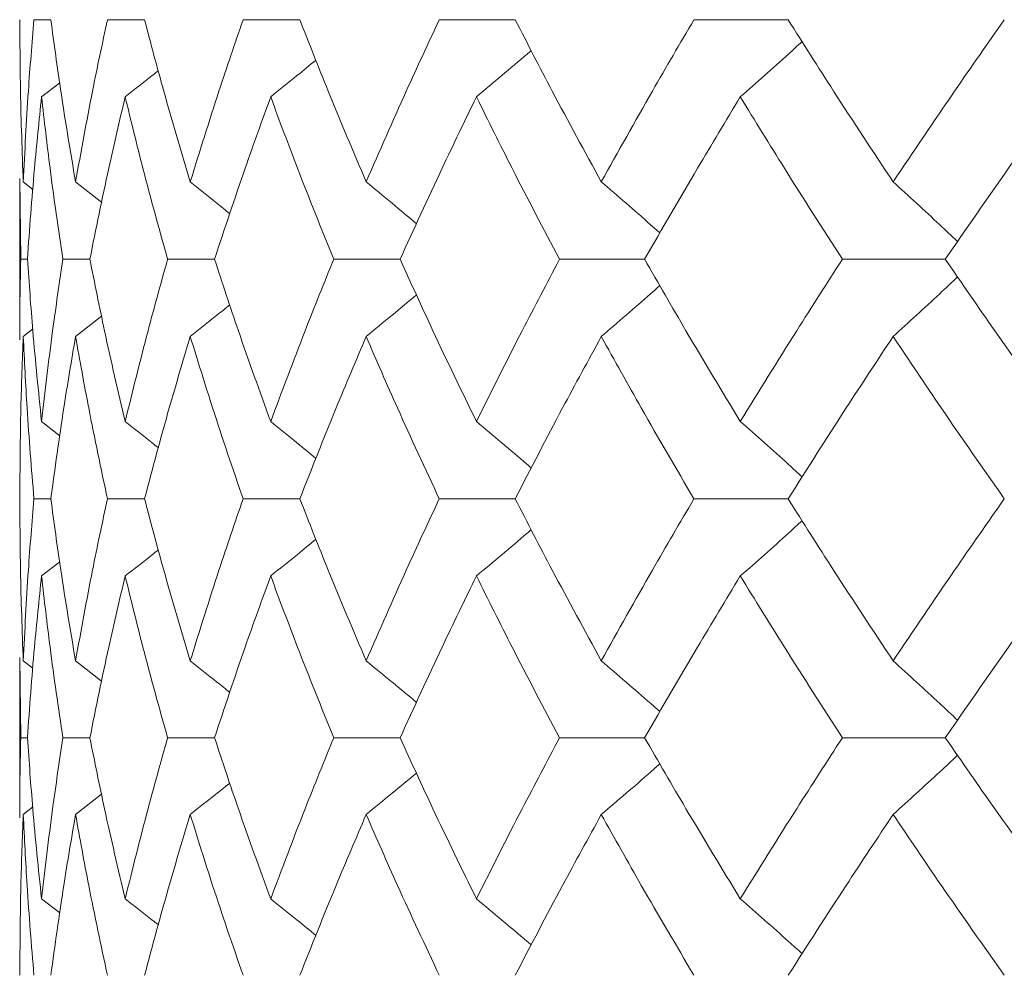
# Model space of a CAD drawing. Header units: inches. Extents: x -3.7 to 22.7, y -9.6 to 17.3.
# Tile 87 of 130: x 11.278 to 11.529, y -0.362 to -0.118. Entities that reach past the tile are written whole.
import ezdxf

# ---------------------------------------------------------------- set-up
doc = ezdxf.new("R2010")
doc.units = ezdxf.units.IN
doc.header["$MEASUREMENT"] = 0

msp = doc.modelspace()

# ---------------------------------------------------------------- linework, layer by layer
at = {"color": 7, "linetype": 'Continuous', "lineweight": 15}
for p, q in [((11.28544, -0.11789), (11.28114, -0.11789)), ((11.30934, -0.11789), (11.29989, -0.11789)), ((11.34896, -0.11789), (11.33449, -0.11789)), ((11.4039, -0.11789), (11.38454, -0.11789)), ((11.47353, -0.11789), (11.4495, -0.11789)), ((11.28308, -0.1376), (11.2877, -0.13401)), ((11.27754, -0.15842), (11.27754, -0.19962)), ((11.27777, -0.17902), (11.27757, -0.15842)), ((11.27842, -0.1593), (11.28086, -0.16119)), ((11.29175, -0.1593), (11.29842, -0.16451)), ((11.27948, -0.17902), (11.27777, -0.17902)), ((11.2954, -0.17902), (11.28852, -0.17902)), ((11.32721, -0.17902), (11.31523, -0.17902)), ((11.37455, -0.17902), (11.35761, -0.17902)), ((11.43692, -0.17902), (11.4152, -0.17902)), ((11.51362, -0.17902), (11.48736, -0.17902)), ((11.29175, -0.19874), (11.29838, -0.19356)), ((11.27842, -0.19874), (11.28081, -0.19689)), ((11.28308, -0.22044), (11.28774, -0.22405)), ((11.28544, -0.24014), (11.28114, -0.24014)), ((11.30934, -0.24014), (11.29989, -0.24014)), ((11.34896, -0.24014), (11.33449, -0.24014)), ((11.4039, -0.24014), (11.38454, -0.24014)), ((11.47353, -0.24014), (11.4495, -0.24014)), ((11.28308, -0.25983), (11.2877, -0.25625)), ((11.27754, -0.28059), (11.27754, -0.32156)), ((11.27777, -0.3011), (11.27757, -0.28059)), ((11.27842, -0.28146), (11.28086, -0.28335)), ((11.29175, -0.28146), (11.29841, -0.28665)), ((11.27948, -0.3011), (11.27777, -0.3011)), ((11.2954, -0.3011), (11.28852, -0.3011)), ((11.32721, -0.3011), (11.31523, -0.3011)), ((11.37455, -0.3011), (11.35761, -0.3011)), ((11.43692, -0.3011), (11.4152, -0.3011)), ((11.51362, -0.3011), (11.48736, -0.3011)), ((11.29175, -0.32069), (11.29838, -0.31554)), ((11.27842, -0.32069), (11.28081, -0.31885)), ((11.28308, -0.34221), (11.28774, -0.3458))]:
    msp.add_line(p, q, dxfattribs=at)
for points, knots in [([(11.27842, -0.1593), (11.27813, -0.15156), (11.27762, -0.13776), (11.27757, -0.12396), (11.27754, -0.11789)], [0, 0, 0, 0, 0.560136, 1, 1, 1, 1]), ([(11.27842, -0.1593), (11.2788, -0.15156), (11.27949, -0.13776), (11.28063, -0.12396), (11.28114, -0.11789)], [0, 0, 0, 0, 0.560136, 1, 1, 1, 1]), ([(11.29175, -0.1593), (11.29045, -0.15156), (11.28813, -0.13776), (11.28626, -0.12396), (11.28544, -0.11789)], [0, 0, 0, 0, 0.560136, 1, 1, 1, 1]), ([(11.29175, -0.1593), (11.29315, -0.15156), (11.29564, -0.13776), (11.29859, -0.12396), (11.29989, -0.11789)], [0, 0, 0, 0, 0.5601361, 1, 1, 1, 1]), ([(11.32101, -0.1593), (11.31871, -0.15156), (11.3146, -0.13776), (11.31094, -0.12396), (11.30934, -0.11789)], [0, 0, 0, 0, 0.560136, 1, 1, 1, 1]), ([(11.32101, -0.1593), (11.32341, -0.15156), (11.32769, -0.13776), (11.33241, -0.12396), (11.33449, -0.11789)], [0, 0, 0, 0, 0.5601361, 1, 1, 1, 1]), ([(11.36588, -0.1593), (11.36261, -0.15156), (11.35676, -0.13776), (11.35135, -0.12396), (11.34896, -0.11789)], [0, 0, 0, 0, 0.560136, 1, 1, 1, 1]), ([(11.36588, -0.1593), (11.36925, -0.15156), (11.37526, -0.13776), (11.38171, -0.12396), (11.38454, -0.11789)], [0, 0, 0, 0, 0.560136, 1, 1, 1, 1]), ([(11.42587, -0.1593), (11.42165, -0.15156), (11.41413, -0.13776), (11.40702, -0.12396), (11.4039, -0.11789)], [0, 0, 0, 0, 0.560136, 1, 1, 1, 1]), ([(11.42587, -0.1593), (11.43017, -0.15156), (11.43785, -0.13776), (11.44594, -0.12396), (11.4495, -0.11789)], [0, 0, 0, 0, 0.560136, 1, 1, 1, 1]), ([(11.50031, -0.1593), (11.49521, -0.15156), (11.48609, -0.13776), (11.47736, -0.12396), (11.47353, -0.11789)], [0, 0, 0, 0, 0.560136, 1, 1, 1, 1]), ([(11.50031, -0.1593), (11.5055, -0.15156), (11.51477, -0.13776), (11.52442, -0.12396), (11.52867, -0.11789)], [0, 0, 0, 0, 0.560136, 1, 1, 1, 1]), ([(11.46133, -0.1376), (11.46338, -0.13579), (11.46748, -0.13218), (11.47273, -0.12747), (11.47592, -0.12455), (11.47708, -0.12348)], [0, 0, 0, 0, 0.387866, 0.775733, 1, 1, 1, 1]), ([(11.39402, -0.1376), (11.39618, -0.13579), (11.40049, -0.13217), (11.40514, -0.12823), (11.40763, -0.12607), (11.40798, -0.12576)], [0, 0, 0, 0, 0.461333, 0.922665, 1, 1, 1, 1]), ([(11.34153, -0.1376), (11.34377, -0.13579), (11.34762, -0.13268), (11.35145, -0.12953), (11.35306, -0.12821)], [0, 0, 0, 0, 0.580604, 1, 1, 1, 1]), ([(11.30441, -0.1376), (11.30671, -0.1358), (11.30953, -0.13358), (11.31233, -0.13134), (11.31285, -0.13092)], [0, 0, 0, 0, 0.814996, 1, 1, 1, 1]), ([(11.27948, -0.17902), (11.28003, -0.17128), (11.28101, -0.15748), (11.28245, -0.14367), (11.28308, -0.1376)], [0, 0, 0, 0, 0.5600706, 1, 1, 1, 1]), ([(11.28852, -0.17902), (11.28738, -0.17128), (11.28535, -0.15748), (11.28377, -0.14367), (11.28308, -0.1376)], [0, 0, 0, 0, 0.560071, 1, 1, 1, 1]), ([(11.2954, -0.17902), (11.29696, -0.17128), (11.29974, -0.15748), (11.30298, -0.14367), (11.30441, -0.1376)], [0, 0, 0, 0, 0.560071, 1, 1, 1, 1]), ([(11.31523, -0.17902), (11.31309, -0.17128), (11.30926, -0.15748), (11.30589, -0.14367), (11.30441, -0.1376)], [0, 0, 0, 0, 0.5600706, 1, 1, 1, 1]), ([(11.32721, -0.17902), (11.32976, -0.17128), (11.33432, -0.15748), (11.33932, -0.14367), (11.34153, -0.1376)], [0, 0, 0, 0, 0.560071, 1, 1, 1, 1]), ([(11.35761, -0.17902), (11.35449, -0.17128), (11.34892, -0.15748), (11.34378, -0.14367), (11.34153, -0.1376)], [0, 0, 0, 0, 0.5600706, 1, 1, 1, 1]), ([(11.37455, -0.17902), (11.37807, -0.17128), (11.38436, -0.15748), (11.39107, -0.14367), (11.39402, -0.1376)], [0, 0, 0, 0, 0.560071, 1, 1, 1, 1]), ([(11.4152, -0.17902), (11.41113, -0.17128), (11.40387, -0.15748), (11.39703, -0.14367), (11.39402, -0.1376)], [0, 0, 0, 0, 0.5600706, 1, 1, 1, 1]), ([(11.43692, -0.17902), (11.44136, -0.17128), (11.44931, -0.15748), (11.45766, -0.14367), (11.46133, -0.1376)], [0, 0, 0, 0, 0.5600706, 1, 1, 1, 1]), ([(11.48736, -0.17902), (11.4824, -0.17128), (11.47353, -0.15748), (11.46506, -0.14367), (11.46133, -0.1376)], [0, 0, 0, 0, 0.560071, 1, 1, 1, 1]), ([(11.51362, -0.17902), (11.51895, -0.17128), (11.52846, -0.15748), (11.53835, -0.14367), (11.54271, -0.1376)], [0, 0, 0, 0, 0.560071, 1, 1, 1, 1]), ([(11.32101, -0.1593), (11.32329, -0.1611), (11.32667, -0.16378), (11.33002, -0.1665), (11.33111, -0.16739)], [0, 0, 0, 0, 0.672904, 1, 1, 1, 1]), ([(11.36588, -0.1593), (11.36808, -0.1611), (11.37238, -0.16463), (11.37665, -0.16821), (11.37873, -0.16995)], [0, 0, 0, 0, 0.511985, 1, 1, 1, 1]), ([(11.42587, -0.1593), (11.42797, -0.1611), (11.43218, -0.16472), (11.43716, -0.16906), (11.44002, -0.17161), (11.44081, -0.17231)], [0, 0, 0, 0, 0.42034, 0.840681, 1, 1, 1, 1]), ([(11.50031, -0.1593), (11.5023, -0.1611), (11.50627, -0.16472), (11.51175, -0.16979), (11.51523, -0.17308), (11.51675, -0.17451)], [0, 0, 0, 0, 0.360211, 0.720422, 1, 1, 1, 1]), ([(11.27757, -0.19962), (11.27756, -0.19883), (11.27748, -0.19196), (11.27764, -0.18509), (11.27777, -0.17902)], [0, 0, 0, 0, 0.115039, 1, 1, 1, 1]), ([(11.28308, -0.22044), (11.28229, -0.21271), (11.28087, -0.1989), (11.27991, -0.18509), (11.27948, -0.17902)], [0, 0, 0, 0, 0.559933, 1, 1, 1, 1]), ([(11.28308, -0.22044), (11.28397, -0.21271), (11.28557, -0.1989), (11.28762, -0.18509), (11.28852, -0.17902)], [0, 0, 0, 0, 0.559933, 1, 1, 1, 1]), ([(11.30441, -0.22044), (11.3026, -0.21271), (11.29938, -0.1989), (11.29662, -0.18509), (11.2954, -0.17902)], [0, 0, 0, 0, 0.559933, 1, 1, 1, 1]), ([(11.30441, -0.22044), (11.30631, -0.21271), (11.3097, -0.1989), (11.31354, -0.18509), (11.31523, -0.17902)], [0, 0, 0, 0, 0.559933, 1, 1, 1, 1]), ([(11.34153, -0.22044), (11.33873, -0.21271), (11.33375, -0.1989), (11.3292, -0.18509), (11.32721, -0.17902)], [0, 0, 0, 0, 0.559933, 1, 1, 1, 1]), ([(11.34153, -0.22044), (11.34441, -0.21271), (11.34956, -0.1989), (11.35515, -0.18509), (11.35761, -0.17902)], [0, 0, 0, 0, 0.559933, 1, 1, 1, 1]), ([(11.39402, -0.22044), (11.39027, -0.21271), (11.38358, -0.1989), (11.37731, -0.18509), (11.37455, -0.17902)], [0, 0, 0, 0, 0.559933, 1, 1, 1, 1]), ([(11.39402, -0.22044), (11.39786, -0.21271), (11.40472, -0.1989), (11.412, -0.18509), (11.4152, -0.17902)], [0, 0, 0, 0, 0.559933, 1, 1, 1, 1]), ([(11.46133, -0.22044), (11.45666, -0.21271), (11.44833, -0.1989), (11.4404, -0.18509), (11.43692, -0.17902)], [0, 0, 0, 0, 0.559933, 1, 1, 1, 1]), ([(11.46133, -0.22044), (11.46608, -0.21271), (11.47457, -0.1989), (11.48345, -0.18509), (11.48736, -0.17902)], [0, 0, 0, 0, 0.559933, 1, 1, 1, 1]), ([(11.54271, -0.22044), (11.53718, -0.21271), (11.52729, -0.1989), (11.5178, -0.18509), (11.51362, -0.17902)], [0, 0, 0, 0, 0.559933, 1, 1, 1, 1]), ([(11.42587, -0.19874), (11.42797, -0.19693), (11.43218, -0.19331), (11.43716, -0.18898), (11.44002, -0.18643), (11.4408, -0.18573)], [0, 0, 0, 0, 0.42064, 0.84128, 1, 1, 1, 1]), ([(11.50031, -0.19874), (11.5023, -0.19693), (11.50627, -0.19332), (11.51175, -0.18825), (11.51522, -0.18496), (11.51674, -0.18353)], [0, 0, 0, 0, 0.360346, 0.720692, 1, 1, 1, 1]), ([(11.36588, -0.19874), (11.36808, -0.19693), (11.37238, -0.19341), (11.37664, -0.18984), (11.37871, -0.1881)], [0, 0, 0, 0, 0.51264, 1, 1, 1, 1]), ([(11.32101, -0.19874), (11.32329, -0.19693), (11.32666, -0.19426), (11.33, -0.19154), (11.33109, -0.19066)], [0, 0, 0, 0, 0.674489, 1, 1, 1, 1]), ([(11.27754, -0.24014), (11.27758, -0.23242), (11.27765, -0.21862), (11.27818, -0.20482), (11.27842, -0.19874)], [0, 0, 0, 0, 0.559868, 1, 1, 1, 1]), ([(11.28114, -0.24014), (11.28051, -0.23242), (11.27938, -0.21862), (11.27871, -0.20482), (11.27842, -0.19874)], [0, 0, 0, 0, 0.559868, 1, 1, 1, 1]), ([(11.28544, -0.24014), (11.2865, -0.23242), (11.28838, -0.21862), (11.29072, -0.20482), (11.29175, -0.19874)], [0, 0, 0, 0, 0.5598675, 1, 1, 1, 1]), ([(11.29989, -0.24014), (11.29825, -0.23242), (11.29532, -0.21862), (11.29284, -0.20482), (11.29175, -0.19874)], [0, 0, 0, 0, 0.5598675, 1, 1, 1, 1]), ([(11.30934, -0.24014), (11.31139, -0.23242), (11.31507, -0.21862), (11.3192, -0.20482), (11.32101, -0.19874)], [0, 0, 0, 0, 0.559868, 1, 1, 1, 1]), ([(11.33449, -0.24014), (11.33185, -0.23242), (11.32715, -0.21862), (11.32289, -0.20482), (11.32101, -0.19874)], [0, 0, 0, 0, 0.559868, 1, 1, 1, 1]), ([(11.34896, -0.24014), (11.35201, -0.23242), (11.35744, -0.21862), (11.3633, -0.20482), (11.36588, -0.19874)], [0, 0, 0, 0, 0.5598675, 1, 1, 1, 1]), ([(11.38454, -0.24014), (11.38094, -0.23242), (11.37451, -0.21862), (11.36852, -0.20482), (11.36588, -0.19874)], [0, 0, 0, 0, 0.559868, 1, 1, 1, 1]), ([(11.4039, -0.24014), (11.40788, -0.23242), (11.41501, -0.21862), (11.42255, -0.20482), (11.42587, -0.19874)], [0, 0, 0, 0, 0.559868, 1, 1, 1, 1]), ([(11.4495, -0.24014), (11.44498, -0.23242), (11.4369, -0.21862), (11.42924, -0.20482), (11.42587, -0.19874)], [0, 0, 0, 0, 0.559868, 1, 1, 1, 1]), ([(11.47353, -0.24014), (11.47842, -0.23242), (11.48716, -0.21862), (11.49629, -0.20482), (11.50031, -0.19874)], [0, 0, 0, 0, 0.559868, 1, 1, 1, 1]), ([(11.52867, -0.24014), (11.52327, -0.23242), (11.51363, -0.21862), (11.50438, -0.20482), (11.50031, -0.19874)], [0, 0, 0, 0, 0.5598675, 1, 1, 1, 1]), ([(11.30441, -0.22044), (11.30671, -0.22224), (11.30954, -0.22446), (11.31235, -0.22671), (11.31288, -0.22713)], [0, 0, 0, 0, 0.81232, 1, 1, 1, 1]), ([(11.34153, -0.22044), (11.34377, -0.22224), (11.34763, -0.22536), (11.35147, -0.22852), (11.35308, -0.22984)], [0, 0, 0, 0, 0.5796243, 1, 1, 1, 1]), ([(11.39402, -0.22044), (11.39618, -0.22225), (11.40049, -0.22586), (11.40515, -0.22981), (11.40763, -0.23197), (11.40799, -0.23229)], [0, 0, 0, 0, 0.460902, 0.921804, 1, 1, 1, 1]), ([(11.46133, -0.22044), (11.46338, -0.22224), (11.46748, -0.22586), (11.47273, -0.23056), (11.47592, -0.23349), (11.47709, -0.23456)], [0, 0, 0, 0, 0.38767, 0.775339, 1, 1, 1, 1]), ([(11.27842, -0.28146), (11.27813, -0.27376), (11.27762, -0.25999), (11.27757, -0.24621), (11.27754, -0.24014)], [0, 0, 0, 0, 0.55973, 1, 1, 1, 1]), ([(11.27842, -0.28146), (11.2788, -0.27376), (11.27949, -0.25999), (11.28063, -0.24621), (11.28114, -0.24014)], [0, 0, 0, 0, 0.55973, 1, 1, 1, 1]), ([(11.29175, -0.28146), (11.29045, -0.27376), (11.28813, -0.25999), (11.28626, -0.24621), (11.28544, -0.24014)], [0, 0, 0, 0, 0.55973, 1, 1, 1, 1]), ([(11.29175, -0.28146), (11.29315, -0.27376), (11.29564, -0.25999), (11.29859, -0.24621), (11.29989, -0.24014)], [0, 0, 0, 0, 0.55973, 1, 1, 1, 1]), ([(11.32101, -0.28146), (11.31871, -0.27376), (11.3146, -0.25999), (11.31095, -0.24621), (11.30934, -0.24014)], [0, 0, 0, 0, 0.55973, 1, 1, 1, 1]), ([(11.32101, -0.28146), (11.32341, -0.27376), (11.32769, -0.25999), (11.33241, -0.24621), (11.33449, -0.24014)], [0, 0, 0, 0, 0.55973, 1, 1, 1, 1]), ([(11.36588, -0.28146), (11.36261, -0.27376), (11.35676, -0.25999), (11.35135, -0.24621), (11.34896, -0.24014)], [0, 0, 0, 0, 0.55973, 1, 1, 1, 1]), ([(11.36588, -0.28146), (11.36925, -0.27376), (11.37526, -0.25999), (11.3817, -0.24621), (11.38454, -0.24014)], [0, 0, 0, 0, 0.55973, 1, 1, 1, 1]), ([(11.42587, -0.28146), (11.42166, -0.27376), (11.41413, -0.25999), (11.40702, -0.24621), (11.4039, -0.24014)], [0, 0, 0, 0, 0.55973, 1, 1, 1, 1]), ([(11.42587, -0.28146), (11.43017, -0.27376), (11.43785, -0.25999), (11.44594, -0.24621), (11.4495, -0.24014)], [0, 0, 0, 0, 0.55973, 1, 1, 1, 1]), ([(11.50031, -0.28146), (11.49521, -0.27376), (11.48608, -0.25999), (11.47736, -0.24621), (11.47353, -0.24014)], [0, 0, 0, 0, 0.55973, 1, 1, 1, 1]), ([(11.50031, -0.28146), (11.5055, -0.27376), (11.51477, -0.25999), (11.52442, -0.24621), (11.52867, -0.24014)], [0, 0, 0, 0, 0.55973, 1, 1, 1, 1]), ([(11.46133, -0.25983), (11.46338, -0.25802), (11.46748, -0.25441), (11.47273, -0.24971), (11.47592, -0.2468), (11.47708, -0.24573)], [0, 0, 0, 0, 0.388001, 0.776003, 1, 1, 1, 1]), ([(11.39402, -0.25983), (11.39618, -0.25802), (11.40049, -0.25441), (11.40515, -0.25047), (11.40763, -0.24831), (11.40798, -0.248)], [0, 0, 0, 0, 0.461504, 0.923007, 1, 1, 1, 1]), ([(11.34153, -0.25983), (11.34377, -0.25802), (11.34763, -0.25492), (11.35146, -0.25177), (11.35306, -0.25045)], [0, 0, 0, 0, 0.58084, 1, 1, 1, 1]), ([(11.30441, -0.25983), (11.30671, -0.25803), (11.30954, -0.25582), (11.31234, -0.25358), (11.31285, -0.25316)], [0, 0, 0, 0, 0.81537, 1, 1, 1, 1]), ([(11.27948, -0.3011), (11.28003, -0.2934), (11.28101, -0.27966), (11.28245, -0.26589), (11.28308, -0.25983)], [0, 0, 0, 0, 0.559665, 1, 1, 1, 1]), ([(11.28852, -0.3011), (11.28738, -0.2934), (11.28535, -0.27966), (11.28377, -0.26589), (11.28308, -0.25983)], [0, 0, 0, 0, 0.5596645, 1, 1, 1, 1]), ([(11.2954, -0.3011), (11.29696, -0.2934), (11.29975, -0.27966), (11.30298, -0.26589), (11.30441, -0.25983)], [0, 0, 0, 0, 0.559665, 1, 1, 1, 1]), ([(11.31523, -0.3011), (11.31309, -0.2934), (11.30926, -0.27966), (11.30589, -0.26589), (11.30441, -0.25983)], [0, 0, 0, 0, 0.559665, 1, 1, 1, 1]), ([(11.32721, -0.3011), (11.32976, -0.2934), (11.33432, -0.27966), (11.33932, -0.26589), (11.34153, -0.25983)], [0, 0, 0, 0, 0.5596645, 1, 1, 1, 1]), ([(11.35761, -0.3011), (11.35449, -0.2934), (11.34892, -0.27966), (11.34378, -0.26589), (11.34153, -0.25983)], [0, 0, 0, 0, 0.559665, 1, 1, 1, 1]), ([(11.37455, -0.3011), (11.37807, -0.2934), (11.38436, -0.27966), (11.39107, -0.26589), (11.39402, -0.25983)], [0, 0, 0, 0, 0.559665, 1, 1, 1, 1]), ([(11.4152, -0.3011), (11.41113, -0.2934), (11.40387, -0.27966), (11.39703, -0.26589), (11.39402, -0.25983)], [0, 0, 0, 0, 0.559665, 1, 1, 1, 1]), ([(11.43692, -0.3011), (11.44136, -0.2934), (11.44931, -0.27966), (11.45766, -0.26589), (11.46133, -0.25983)], [0, 0, 0, 0, 0.5596645, 1, 1, 1, 1]), ([(11.48736, -0.3011), (11.4824, -0.2934), (11.47352, -0.27966), (11.46506, -0.26589), (11.46133, -0.25983)], [0, 0, 0, 0, 0.559665, 1, 1, 1, 1]), ([(11.51362, -0.3011), (11.51895, -0.2934), (11.52846, -0.27966), (11.53835, -0.26589), (11.54271, -0.25983)], [0, 0, 0, 0, 0.559665, 1, 1, 1, 1]), ([(11.32101, -0.28146), (11.32329, -0.28327), (11.32667, -0.28594), (11.33002, -0.28865), (11.33111, -0.28953)], [0, 0, 0, 0, 0.674052, 1, 1, 1, 1]), ([(11.36588, -0.28146), (11.36809, -0.28327), (11.37239, -0.28678), (11.37665, -0.29034), (11.37873, -0.29208)], [0, 0, 0, 0, 0.512874, 1, 1, 1, 1]), ([(11.42587, -0.28146), (11.42798, -0.28327), (11.43219, -0.28688), (11.43717, -0.2912), (11.44003, -0.29373), (11.44081, -0.29442)], [0, 0, 0, 0, 0.421083, 0.842166, 1, 1, 1, 1]), ([(11.50031, -0.28146), (11.5023, -0.28327), (11.50628, -0.28688), (11.51176, -0.29192), (11.51523, -0.29519), (11.51674, -0.29662)], [0, 0, 0, 0, 0.360851, 0.721702, 1, 1, 1, 1]), ([(11.27757, -0.32156), (11.27756, -0.32078), (11.27748, -0.31397), (11.27764, -0.30714), (11.27777, -0.3011)], [0, 0, 0, 0, 0.114506, 1, 1, 1, 1]), ([(11.28308, -0.34221), (11.28229, -0.33455), (11.28086, -0.32086), (11.27991, -0.30714), (11.27948, -0.3011)], [0, 0, 0, 0, 0.559527, 1, 1, 1, 1]), ([(11.28308, -0.34221), (11.28397, -0.33455), (11.28557, -0.32086), (11.28762, -0.30714), (11.28852, -0.3011)], [0, 0, 0, 0, 0.5595273, 1, 1, 1, 1]), ([(11.30441, -0.34221), (11.30261, -0.33455), (11.29938, -0.32086), (11.29662, -0.30714), (11.2954, -0.3011)], [0, 0, 0, 0, 0.559527, 1, 1, 1, 1]), ([(11.30441, -0.34221), (11.30631, -0.33455), (11.3097, -0.32086), (11.31354, -0.30714), (11.31523, -0.3011)], [0, 0, 0, 0, 0.559527, 1, 1, 1, 1]), ([(11.34153, -0.34221), (11.33873, -0.33455), (11.33374, -0.32086), (11.32921, -0.30714), (11.32721, -0.3011)], [0, 0, 0, 0, 0.559527, 1, 1, 1, 1]), ([(11.34153, -0.34221), (11.34441, -0.33455), (11.34956, -0.32086), (11.35515, -0.30714), (11.35761, -0.3011)], [0, 0, 0, 0, 0.559527, 1, 1, 1, 1]), ([(11.39402, -0.34221), (11.39028, -0.33455), (11.38357, -0.32086), (11.37731, -0.30714), (11.37455, -0.3011)], [0, 0, 0, 0, 0.559527, 1, 1, 1, 1]), ([(11.39402, -0.34221), (11.39786, -0.33455), (11.40472, -0.32086), (11.412, -0.30714), (11.4152, -0.3011)], [0, 0, 0, 0, 0.559527, 1, 1, 1, 1]), ([(11.46133, -0.34221), (11.45667, -0.33455), (11.44833, -0.32086), (11.44041, -0.30714), (11.43692, -0.3011)], [0, 0, 0, 0, 0.559527, 1, 1, 1, 1]), ([(11.46133, -0.34221), (11.46608, -0.33455), (11.47457, -0.32086), (11.48345, -0.30714), (11.48736, -0.3011)], [0, 0, 0, 0, 0.5595273, 1, 1, 1, 1]), ([(11.54271, -0.34221), (11.53718, -0.33455), (11.52729, -0.32086), (11.5178, -0.30714), (11.51362, -0.3011)], [0, 0, 0, 0, 0.559527, 1, 1, 1, 1]), ([(11.50031, -0.32069), (11.5023, -0.31889), (11.50629, -0.31529), (11.51177, -0.31026), (11.51523, -0.307), (11.51674, -0.30558)], [0, 0, 0, 0, 0.361223, 0.722446, 1, 1, 1, 1]), ([(11.42587, -0.32069), (11.42798, -0.31889), (11.4322, -0.31529), (11.43718, -0.31099), (11.44003, -0.30846), (11.4408, -0.30777)], [0, 0, 0, 0, 0.421667, 0.843334, 1, 1, 1, 1]), ([(11.36588, -0.32069), (11.36809, -0.3189), (11.37239, -0.31539), (11.37664, -0.31184), (11.37871, -0.31012)], [0, 0, 0, 0, 0.5139, 1, 1, 1, 1]), ([(11.32101, -0.32069), (11.32329, -0.3189), (11.32667, -0.31624), (11.33001, -0.31354), (11.33109, -0.31267)], [0, 0, 0, 0, 0.676171, 1, 1, 1, 1]), ([(11.27754, -0.36172), (11.27758, -0.35408), (11.27765, -0.34042), (11.27818, -0.32673), (11.27842, -0.32069)], [0, 0, 0, 0, 0.559462, 1, 1, 1, 1]), ([(11.28114, -0.36172), (11.28051, -0.35408), (11.27938, -0.34042), (11.27871, -0.32673), (11.27842, -0.32069)], [0, 0, 0, 0, 0.559462, 1, 1, 1, 1]), ([(11.28544, -0.36172), (11.2865, -0.35408), (11.28838, -0.34042), (11.29072, -0.32673), (11.29175, -0.32069)], [0, 0, 0, 0, 0.559462, 1, 1, 1, 1]), ([(11.29989, -0.36172), (11.29825, -0.35408), (11.29532, -0.34042), (11.29284, -0.32673), (11.29175, -0.32069)], [0, 0, 0, 0, 0.559462, 1, 1, 1, 1]), ([(11.30934, -0.36172), (11.31139, -0.35408), (11.31507, -0.34042), (11.3192, -0.32673), (11.32101, -0.32069)], [0, 0, 0, 0, 0.559462, 1, 1, 1, 1]), ([(11.33449, -0.36172), (11.33185, -0.35408), (11.32714, -0.34042), (11.32289, -0.32673), (11.32101, -0.32069)], [0, 0, 0, 0, 0.559462, 1, 1, 1, 1]), ([(11.34896, -0.36172), (11.352, -0.35408), (11.35744, -0.34042), (11.3633, -0.32673), (11.36588, -0.32069)], [0, 0, 0, 0, 0.559462, 1, 1, 1, 1]), ([(11.38454, -0.36172), (11.38094, -0.35408), (11.37451, -0.34042), (11.36852, -0.32673), (11.36588, -0.32069)], [0, 0, 0, 0, 0.559462, 1, 1, 1, 1]), ([(11.4039, -0.36172), (11.40788, -0.35408), (11.41501, -0.34042), (11.42255, -0.32673), (11.42587, -0.32069)], [0, 0, 0, 0, 0.559462, 1, 1, 1, 1]), ([(11.4495, -0.36172), (11.44498, -0.35408), (11.4369, -0.34042), (11.42924, -0.32673), (11.42587, -0.32069)], [0, 0, 0, 0, 0.559462, 1, 1, 1, 1]), ([(11.47353, -0.36172), (11.47842, -0.35408), (11.48716, -0.34042), (11.49629, -0.32673), (11.50031, -0.32069)], [0, 0, 0, 0, 0.559462, 1, 1, 1, 1]), ([(11.52867, -0.36172), (11.52327, -0.35408), (11.51363, -0.34042), (11.50439, -0.32673), (11.50031, -0.32069)], [0, 0, 0, 0, 0.559462, 1, 1, 1, 1]), ([(11.30441, -0.34221), (11.30672, -0.34401), (11.30955, -0.34621), (11.31236, -0.34843), (11.31288, -0.34884)], [0, 0, 0, 0, 0.81536, 1, 1, 1, 1]), ([(11.34153, -0.34221), (11.34377, -0.34401), (11.34764, -0.34709), (11.35147, -0.35022), (11.35308, -0.35153)], [0, 0, 0, 0, 0.581822, 1, 1, 1, 1]), ([(11.39402, -0.34221), (11.39619, -0.34401), (11.40051, -0.34761), (11.40517, -0.35152), (11.40765, -0.35365), (11.40799, -0.35395)], [0, 0, 0, 0, 0.4626684, 0.9253369, 1, 1, 1, 1]), ([(11.46133, -0.34221), (11.46339, -0.34401), (11.4675, -0.3476), (11.47275, -0.35226), (11.47594, -0.35515), (11.47709, -0.35619)], [0, 0, 0, 0, 0.389165, 0.778331, 1, 1, 1, 1])]:
    msp.add_open_spline(points, degree=3, knots=knots, dxfattribs=at)

doc.saveas('drawing.dxf')
